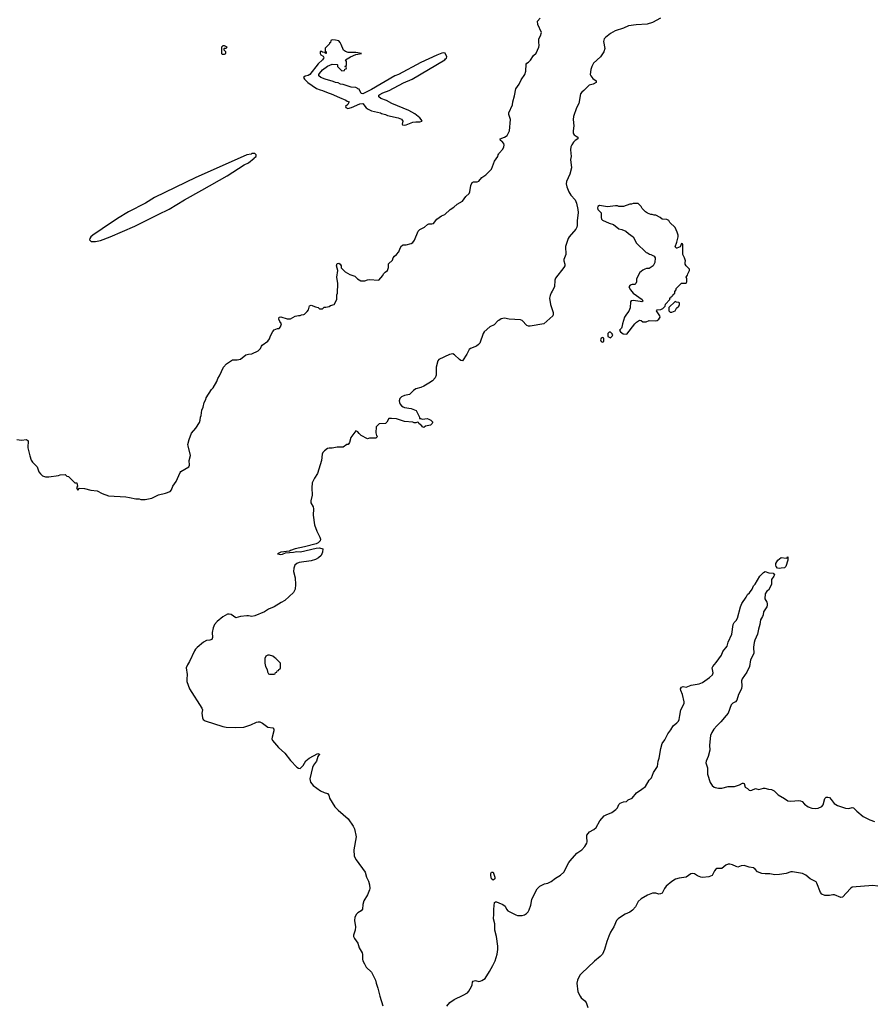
# Model space of a CAD drawing. Header units: inches. Extents: x 2386215 to 2556187, y 580866 to 760840.
# Tile 71 of 203: x 2434046 to 2444667, y 666409 to 678650. Entities that reach past the tile are written whole.
import ezdxf

# ---------------------------------------------------------------- set-up
doc = ezdxf.new("R2010")
doc.units = ezdxf.units.IN
doc.header["$MEASUREMENT"] = 0
for name, color, linetype in [('C4636', 7, 'Continuous'), ('C4637', 7, 'Continuous'), ('C4646', 7, 'Continuous'), ('C4647', 7, 'Continuous')]:
    doc.layers.add(name, color=color, linetype=linetype)

msp = doc.modelspace()

# ---------------------------------------------------------------- linework, layer by layer
at = {"layer": 'C4636', "color": 5, "elevation": 60}
for points in [[(2436315, 670000), (2436318, 669970), (2436328, 669950), (2436350, 669933), (2436570, 669862), (2436610, 669855), (2436729, 669851), (2436830, 669855), (2436917, 669883), (2436990, 669916), (2437010, 669921), (2437030, 669920), (2437064, 669904), (2437130, 669856), (2437190, 669845), (2437203, 669830), (2437205, 669810), (2437182, 669730), (2437180, 669710), (2437186, 669690), (2437263, 669603), (2437341, 669530), (2437410, 669439), (2437490, 669358), (2437510, 669344), (2437530, 669342), (2437550, 669355), (2437570, 669379), (2437603, 669437), (2437644, 669470), (2437750, 669526), (2437764, 669524), (2437770, 669514), (2437771, 669511), (2437759, 669501), (2437752, 669488), (2437734, 669430), (2437698, 669382), (2437686, 669354), (2437650, 669210), (2437658, 669170), (2437694, 669130), (2437783, 669063), (2437830, 669040), (2437872, 669030), (2437887, 669010), (2437894, 668970), (2437964, 668864), (2438003, 668823), (2438130, 668713), (2438190, 668625), (2438206, 668590), (2438226, 668490), (2438200, 668330), (2438203, 668250), (2438226, 668206), (2438338, 668050), (2438355, 667990), (2438381, 667941), (2438394, 667894), (2438397, 667850), (2438392, 667830), (2438370, 667770), (2438324, 667696), (2438310, 667650), (2438305, 667590), (2438288, 667572), (2438250, 667548), (2438230, 667530), (2438210, 667490), (2438206, 667450), (2438219, 667370), (2438213, 667330), (2438193, 667270), (2438195, 667250), (2438206, 667226), (2438248, 667170), (2438266, 667110), (2438303, 667050), (2438308, 667028), (2438305, 666970), (2438310, 666950), (2438330, 666910), (2438351, 666871), (2438420, 666810), (2438469, 666709), (2438474, 666670), (2438495, 666610), (2438520, 666510), (2438558, 666390)], [(2439353, 666387), (2439390, 666431), (2439444, 666470), (2439558, 666522), (2439610, 666551), (2439629, 666570), (2439661, 666630), (2439669, 666650), (2439674, 666686), (2439683, 666697), (2439710, 666703), (2439750, 666694), (2439770, 666697), (2439790, 666703), (2439830, 666730), (2439885, 666815), (2439927, 666890), (2439953, 666950), (2439981, 667030), (2439989, 667090), (2439989, 667130), (2439971, 667250), (2439952, 667330), (2439950, 667410), (2439935, 667470), (2439939, 667530), (2439937, 667590), (2439947, 667673), (2439958, 667682), (2439970, 667684), (2440000, 667671)]]:
    msp.add_lwpolyline(points, dxfattribs=at)
msp.add_lwpolyline([(2439930, 667954), (2439910, 667968), (2439901, 668010), (2439903, 668037), (2439910, 668052), (2439931, 668051), (2439950, 667990), (2439950, 667969)], close=True, dxfattribs=at)
at = {"layer": 'C4637', "color": 5, "elevation": 80}
for points in [[(2436590, 678326), (2436570, 678326), (2436554, 678310), (2436554, 678230), (2436562, 678222), (2436590, 678222), (2436606, 678230), (2436606, 678250), (2436586, 678270), (2436586, 678290), (2436590, 678294), (2436610, 678294), (2436626, 678310)], [(2437930, 678398), (2437914, 678390), (2437910, 678366), (2437898, 678362), (2437894, 678350), (2437844, 678296), (2437842, 678262), (2437854, 678250), (2437854, 678230), (2437848, 678228), (2437842, 678242), (2437810, 678246), (2437796, 678256), (2437790, 678258), (2437782, 678250), (2437782, 678230), (2437790, 678214), (2437818, 678198), (2437822, 678190), (2437825, 678170), (2437816, 678164), (2437811, 678150), (2437757, 678103), (2437651, 677969), (2437630, 677956), (2437593, 677947), (2437571, 677930), (2437584, 677910), (2437628, 677868), (2437736, 677796), (2437778, 677778), (2437810, 677770), (2437879, 677739), (2437917, 677730), (2438021, 677681), (2438099, 677650), (2438116, 677636), (2438142, 677630), (2438124, 677596), (2438094, 677570), (2438098, 677558), (2438125, 677545), (2438170, 677558), (2438275, 677605), (2438310, 677608), (2438353, 677553), (2438376, 677536), (2438418, 677518), (2438530, 677490), (2438542, 677482), (2438592, 677470), (2438617, 677457), (2438750, 677431), (2438790, 677413), (2438808, 677390), (2438798, 677350), (2438803, 677343), (2438830, 677339), (2438850, 677343), (2438930, 677376), (2438970, 677382), (2439019, 677381), (2439046, 677390), (2439037, 677410), (2439019, 677430), (2438958, 677478), (2438881, 677521), (2438670, 677610), (2438604, 677644), (2438536, 677670), (2438508, 677690), (2438509, 677710), (2438520, 677720), (2438559, 677741), (2438636, 677770), (2438817, 677863), (2438922, 677910), (2439329, 678150), (2439337, 678163), (2439349, 678170), (2439355, 678190), (2439334, 678234), (2439317, 678237), (2439292, 678232), (2439230, 678211), (2439030, 678119), (2438752, 677968), (2438708, 677950), (2438419, 677781), (2438310, 677729), (2438290, 677734), (2438265, 677785), (2438249, 677790), (2438240, 677800), (2438225, 677805), (2438166, 677810), (2438064, 677844), (2438033, 677850), (2438004, 677864), (2437970, 677870), (2437943, 677883), (2437842, 677910), (2437788, 677930), (2437765, 677950), (2437765, 677970), (2437770, 677979), (2437810, 678026), (2437870, 678072), (2437930, 678096), (2437990, 678094), (2437994, 678090), (2437994, 678070), (2438050, 678014), (2438082, 678018), (2438087, 678033), (2438102, 678038), (2438106, 678050), (2438102, 678062), (2438086, 678070), (2438102, 678078), (2438106, 678090), (2438108, 678130), (2438095, 678150), (2438155, 678190), (2438222, 678218), (2438295, 678230), (2438222, 678242), (2438130, 678244), (2438096, 678256), (2438068, 678270), (2438042, 678342), (2438030, 678366), (2438010, 678386), (2437970, 678395)], [(2436970, 676986), (2436930, 676986), (2436922, 676978), (2436870, 676969), (2436823, 676950), (2436233, 676687), (2435722, 676438), (2435608, 676370), (2435400, 676260), (2435263, 676177), (2435069, 676051), (2434955, 675970), (2434931, 675950), (2434918, 675930), (2434914, 675914), (2434933, 675893), (2434990, 675891), (2435050, 675906), (2435169, 675950), (2435478, 676082), (2435766, 676230), (2435904, 676296), (2436096, 676410), (2436311, 676529), (2436623, 676710), (2436836, 676844), (2436889, 676870), (2436958, 676930), (2436962, 676938), (2436986, 676950), (2436986, 676970)], [(2437150, 670748), (2437130, 670748), (2437105, 670735), (2437092, 670710), (2437092, 670650), (2437102, 670610), (2437122, 670570), (2437124, 670544), (2437138, 670518), (2437150, 670514), (2437210, 670514), (2437222, 670518), (2437227, 670533), (2437242, 670538), (2437247, 670553), (2437262, 670558), (2437267, 670573), (2437282, 670578), (2437286, 670590), (2437286, 670650), (2437230, 670708), (2437215, 670715), (2437190, 670735)]]:
    msp.add_lwpolyline(points, close=True, dxfattribs=at)
at = {"layer": 'C4637', "color": 5, "elevation": 60}
for points in [[(2434010, 673430), (2434070, 673422), (2434130, 673431), (2434150, 673416), (2434153, 673393), (2434147, 673353), (2434148, 673328), (2434171, 673229), (2434190, 673172), (2434205, 673150), (2434265, 673090), (2434285, 673030), (2434303, 673003), (2434330, 672978), (2434366, 672966), (2434410, 672967), (2434530, 672982), (2434550, 672992), (2434610, 672994), (2434630, 672974), (2434654, 672970), (2434730, 672894), (2434754, 672890), (2434765, 672850), (2434752, 672830), (2434770, 672802), (2434790, 672825), (2434850, 672821), (2434930, 672801), (2435010, 672791), (2435070, 672758), (2435150, 672731), (2435363, 672717), (2435410, 672711), (2435488, 672692), (2435530, 672691), (2435550, 672685), (2435605, 672685), (2435690, 672702), (2435770, 672742), (2435857, 672763), (2435914, 672786), (2435934, 672806), (2435949, 672850), (2435989, 672910), (2436040, 673020), (2436050, 673031), (2436148, 673090), (2436158, 673110), (2436154, 673170), (2436169, 673230), (2436138, 673350), (2436137, 673370), (2436150, 673430), (2436179, 673510), (2436233, 673570), (2436280, 673640), (2436289, 673670), (2436293, 673707), (2436302, 673730), (2436310, 673794), (2436326, 673834), (2436339, 673890), (2436359, 673930), (2436362, 673950), (2436430, 674052), (2436449, 674071), (2436495, 674150), (2436509, 674191), (2436530, 674222), (2436579, 674330), (2436615, 674370), (2436690, 674421), (2436750, 674421), (2436790, 674431), (2436858, 674482), (2436890, 674491), (2436930, 674495), (2437010, 674531), (2437039, 674561), (2437049, 674591), (2437058, 674602), (2437130, 674652), (2437150, 674682), (2437162, 674718), (2437190, 674774), (2437210, 674794), (2437249, 674811), (2437270, 674812), (2437289, 674831), (2437299, 674870), (2437279, 674899), (2437266, 674926), (2437270, 674952), (2437290, 674956), (2437370, 674932), (2437410, 674932), (2437470, 674962), (2437510, 674971), (2437530, 674971), (2437550, 674982), (2437575, 674985), (2437586, 674990), (2437620, 675020), (2437636, 675044), (2437648, 675092), (2437670, 675102), (2437720, 675080), (2437754, 675070), (2437765, 675065), (2437770, 675054), (2437810, 675054), (2437830, 675074), (2437850, 675074), (2437890, 675086), (2437910, 675098), (2437955, 675110), (2437987, 675173), (2437988, 675230), (2437995, 675250), (2437999, 675370), (2437989, 675450), (2438001, 675530), (2437982, 675590), (2437990, 675617), (2438010, 675622), (2438030, 675611), (2438039, 675590), (2438043, 675563), (2438090, 675515), (2438150, 675481), (2438210, 675461), (2438245, 675430), (2438284, 675404), (2438337, 675403), (2438370, 675416), (2438390, 675418), (2438510, 675412), (2438558, 675470), (2438568, 675490), (2438589, 675511), (2438618, 675530), (2438629, 675571), (2438630, 675614), (2438679, 675661), (2438689, 675690), (2438702, 675710), (2438730, 675731), (2438758, 675762), (2438773, 675810), (2438790, 675838), (2438810, 675851), (2438850, 675852), (2438910, 675866), (2438930, 675878), (2438954, 675910), (2439000, 676020), (2439019, 676041), (2439078, 676070), (2439115, 676105), (2439130, 676111), (2439169, 676111), (2439190, 676118), (2439230, 676171), (2439289, 676211), (2439330, 676227), (2439394, 676290), (2439441, 676319), (2439484, 676356), (2439547, 676393), (2439590, 676450), (2439630, 676491), (2439641, 676510), (2439652, 676588), (2439670, 676625), (2439687, 676633), (2439730, 676635), (2439750, 676642), (2439790, 676687), (2439840, 676720), (2439909, 676791), (2439945, 676890), (2439989, 676950), (2439993, 676970), (2440000, 676983)], [(2440000, 674910), (2439990, 674904), (2439943, 674857), (2439890, 674830), (2439818, 674770), (2439805, 674750), (2439764, 674630), (2439748, 674610), (2439722, 674590), (2439650, 674562), (2439630, 674550), (2439602, 674490), (2439550, 674407), (2439530, 674412), (2439510, 674424), (2439450, 674482), (2439430, 674494), (2439389, 674489), (2439255, 674425), (2439244, 674410), (2439223, 674330), (2439223, 674230), (2439210, 674198), (2439178, 674162), (2439131, 674129), (2439070, 674095), (2439030, 674078), (2438970, 674062), (2438940, 674040), (2438891, 673989), (2438830, 673977), (2438790, 673961), (2438770, 673942), (2438761, 673910), (2438764, 673890), (2438774, 673870), (2438790, 673850), (2438810, 673836), (2438830, 673828), (2438910, 673815), (2438972, 673790), (2439013, 673707), (2439013, 673693), (2439027, 673693), (2439050, 673685), (2439110, 673690), (2439130, 673685), (2439157, 673670), (2439176, 673650), (2439176, 673644), (2439172, 673630), (2439150, 673609), (2439090, 673595), (2439070, 673579), (2439049, 673590), (2439042, 673602), (2439006, 673630), (2439002, 673642), (2438990, 673646), (2438970, 673638), (2438950, 673639), (2438930, 673645), (2438830, 673656), (2438730, 673687), (2438667, 673693), (2438634, 673690), (2438610, 673646), (2438594, 673630), (2438513, 673627), (2438474, 673590), (2438472, 673512), (2438481, 673481), (2438491, 673469), (2438472, 673448), (2438393, 673447), (2438370, 673438), (2438290, 673482), (2438265, 673505), (2438250, 673528), (2438222, 673538), (2438163, 673457), (2438146, 673394), (2438130, 673370), (2438110, 673369), (2438066, 673334), (2437990, 673335), (2437930, 673325), (2437890, 673324), (2437870, 673317), (2437832, 673290), (2437814, 673270), (2437804, 673250), (2437795, 673170), (2437747, 673010), (2437709, 672951), (2437680, 672890), (2437675, 672830), (2437680, 672740), (2437662, 672670), (2437665, 672645), (2437692, 672592), (2437698, 672570), (2437695, 672490), (2437708, 672368), (2437738, 672290), (2437775, 672215), (2437784, 672190), (2437780, 672170), (2437754, 672146), (2437730, 672134), (2437585, 672095), (2437471, 672070), (2437410, 672050), (2437399, 672041), (2437293, 672030), (2437251, 672010), (2437290, 672000), (2437310, 672004), (2437350, 672022), (2437450, 672029), (2437490, 672038), (2437535, 672035), (2437730, 672080), (2437770, 672083), (2437815, 672070), (2437810, 672030), (2437794, 671990), (2437761, 671959), (2437722, 671938), (2437670, 671922), (2437519, 671901), (2437490, 671890), (2437466, 671870), (2437452, 671830), (2437447, 671790), (2437471, 671710), (2437475, 671630), (2437470, 671569), (2437450, 671530), (2437340, 671430), (2437294, 671406), (2437210, 671349), (2437138, 671322), (2437090, 671290), (2436970, 671238), (2436930, 671230), (2436890, 671239), (2436870, 671239), (2436790, 671230), (2436730, 671215), (2436674, 671254), (2436650, 671261), (2436630, 671261), (2436570, 671225), (2436502, 671170), (2436465, 671130), (2436449, 671090), (2436438, 671030), (2436443, 670970), (2436435, 670945), (2436410, 670934), (2436367, 670930), (2436330, 670911), (2436250, 670846), (2436230, 670825), (2436217, 670803), (2436157, 670670), (2436130, 670630), (2436116, 670590), (2436128, 670510), (2436121, 670450), (2436123, 670423), (2436158, 670330), (2436310, 670090), (2436316, 670070), (2436311, 670029), (2436315, 670000)]]:
    msp.add_lwpolyline(points, dxfattribs=at)
at = {"layer": 'C4646', "color": 5, "elevation": 60}
for points in [[(2440000, 667671), (2440051, 667650), (2440079, 667630), (2440096, 667590), (2440114, 667570), (2440210, 667520), (2440234, 667514), (2440290, 667512), (2440319, 667521), (2440344, 667536), (2440363, 667557), (2440377, 667583), (2440400, 667640), (2440412, 667710), (2440435, 667765), (2440477, 667843), (2440510, 667876), (2440570, 667906), (2440610, 667914), (2440650, 667934), (2440703, 667977), (2440767, 668013), (2440809, 668050), (2440872, 668170), (2440888, 668192), (2440970, 668288), (2441030, 668330), (2441070, 668370), (2441095, 668410), (2441098, 668430), (2441093, 668490), (2441096, 668510), (2441126, 668554), (2441180, 668580), (2441210, 668606), (2441254, 668690), (2441310, 668751), (2441334, 668766), (2441406, 668794), (2441455, 668830), (2441474, 668850), (2441490, 668891), (2441509, 668910), (2441550, 668926), (2441589, 668931), (2441608, 668950), (2441658, 668970), (2441710, 669039), (2441778, 669082), (2441822, 669118), (2441870, 669194), (2441897, 669223), (2441923, 669290), (2441973, 669367), (2441981, 669430), (2441993, 669470), (2442012, 669590), (2442030, 669651), (2442064, 669696), (2442099, 669770), (2442138, 669822), (2442167, 669870), (2442213, 669907), (2442232, 669930), (2442242, 669950), (2442250, 670000)], [(2442826, 670000), (2442761, 669919), (2442708, 669870), (2442672, 669830), (2442647, 669790), (2442632, 669750), (2442619, 669630), (2442621, 669570), (2442600, 669490), (2442576, 669430), (2442574, 669410), (2442593, 669350), (2442595, 669270), (2442627, 669167), (2442651, 669131), (2442678, 669110), (2442690, 669103), (2442730, 669095), (2442770, 669096), (2442850, 669116), (2442930, 669118), (2442990, 669136), (2443030, 669158), (2443038, 669158), (2443050, 669154), (2443062, 669110), (2443091, 669091), (2443110, 669072), (2443125, 669065), (2443146, 669070), (2443190, 669091), (2443230, 669078), (2443290, 669096), (2443305, 669095), (2443350, 669083), (2443390, 669079), (2443422, 669062), (2443470, 669011), (2443550, 668967), (2443590, 668939), (2443630, 668933), (2443730, 668942), (2443750, 668939), (2443770, 668930), (2443799, 668899), (2443845, 668865), (2443890, 668848), (2443930, 668844), (2443970, 668846), (2444014, 668866), (2444030, 668890), (2444050, 668966), (2444070, 668983), (2444090, 668985), (2444110, 668978), (2444130, 668957), (2444166, 668906), (2444210, 668881), (2444310, 668846), (2444350, 668841), (2444390, 668855), (2444410, 668851), (2444451, 668810), (2444530, 668743), (2444610, 668701), (2444670, 668681)], [(2444710, 667877), (2444650, 667885), (2444390, 667865), (2444370, 667850), (2444270, 667741), (2444250, 667738), (2444170, 667770), (2444150, 667771), (2444110, 667763), (2444050, 667761), (2444016, 667776), (2443998, 667798), (2443954, 667914), (2443943, 667930), (2443870, 667968), (2443814, 668014), (2443773, 668033), (2443650, 668056), (2443630, 668054), (2443570, 668033), (2443490, 668021), (2443430, 668019), (2443369, 668029), (2443311, 668029), (2443270, 668035), (2443215, 668055), (2443185, 668090), (2443164, 668104), (2443113, 668113), (2443050, 668136), (2443010, 668132), (2442970, 668115), (2442950, 668120), (2442903, 668143), (2442870, 668151), (2442850, 668150), (2442822, 668138), (2442770, 668098), (2442730, 668098), (2442710, 668096), (2442699, 668090), (2442680, 668070), (2442650, 668011), (2442610, 667992), (2442530, 667987), (2442510, 667990), (2442470, 668007), (2442431, 668031), (2442410, 668037), (2442388, 668032), (2442329, 667990), (2442243, 667977), (2442197, 667963), (2442150, 667937), (2442082, 667878), (2442060, 667850), (2442030, 667789), (2442010, 667781), (2441990, 667780), (2441950, 667790), (2441910, 667790), (2441850, 667766), (2441770, 667718), (2441733, 667687), (2441699, 667621), (2441660, 667580), (2441630, 667556), (2441571, 667529), (2441511, 667490), (2441482, 667470), (2441463, 667450), (2441429, 667371), (2441390, 667306), (2441366, 667254), (2441342, 667190), (2441312, 667088), (2441287, 667033), (2441259, 667001), (2441190, 666945), (2441026, 666790), (2441009, 666771), (2440979, 666710), (2440971, 666670), (2440984, 666564), (2441010, 666510), (2441025, 666490), (2441070, 666450), (2441085, 666430), (2441108, 666370)]]:
    msp.add_lwpolyline(points, dxfattribs=at)
at = {"layer": 'C4647', "color": 5, "elevation": 60}
for points in [[(2442010, 678670), (2441910, 678616), (2441844, 678596), (2441708, 678588), (2441610, 678572), (2441550, 678543), (2441448, 678510), (2441390, 678479), (2441324, 678430), (2441310, 678410), (2441302, 678378), (2441316, 678290), (2441305, 678250), (2441264, 678190), (2441178, 678110), (2441155, 678070), (2441143, 678030), (2441136, 677970), (2441144, 677950), (2441170, 677919), (2441212, 677890), (2441211, 677870), (2441172, 677850), (2441125, 677835), (2441058, 677770), (2441031, 677750), (2441016, 677730), (2440993, 677610), (2440966, 677554), (2440928, 677448), (2440924, 677410), (2440934, 677330), (2440923, 677270), (2440924, 677244), (2440927, 677230), (2440938, 677218), (2440960, 677200), (2440982, 677190), (2440982, 677170), (2440950, 677149), (2440930, 677129), (2440906, 677094), (2440897, 677070), (2440889, 677030), (2440898, 676950), (2440890, 676910), (2440902, 676810), (2440881, 676730), (2440842, 676638), (2440838, 676610), (2440845, 676570), (2440870, 676510), (2440895, 676470), (2440947, 676410), (2440966, 676370), (2440983, 676290), (2440986, 676254), (2440972, 676150), (2440973, 676090), (2440970, 676070), (2440956, 676044), (2440873, 675950), (2440860, 675930), (2440828, 675830), (2440833, 675730), (2440810, 675670), (2440810, 675650), (2440820, 675610), (2440819, 675590), (2440810, 675570), (2440703, 675437), (2440696, 675410), (2440692, 675328), (2440665, 675275), (2440650, 675255), (2440637, 675223), (2440631, 675189), (2440642, 675110), (2440674, 675010), (2440676, 674990), (2440670, 674970), (2440560, 674870), (2440390, 674839), (2440370, 674841), (2440350, 674850), (2440290, 674910), (2440270, 674919), (2440130, 674925), (2440070, 674938), (2440050, 674937), (2440031, 674930), (2440000, 674910)], [(2440000, 676983), (2440004, 676990), (2440050, 677041), (2440061, 677070), (2440065, 677090), (2440062, 677110), (2440039, 677139), (2440021, 677150), (2440015, 677170), (2440071, 677189), (2440105, 677210), (2440133, 677267), (2440147, 677410), (2440125, 677470), (2440126, 677490), (2440169, 677590), (2440175, 677630), (2440197, 677703), (2440211, 677789), (2440255, 677850), (2440277, 677903), (2440323, 677970), (2440335, 678010), (2440342, 678098), (2440349, 678110), (2440370, 678123), (2440393, 678147), (2440430, 678206), (2440466, 678234), (2440499, 678310), (2440503, 678330), (2440496, 678370), (2440497, 678410), (2440517, 678450), (2440529, 678490), (2440486, 678590), (2440481, 678630), (2440516, 678670)], [(2442250, 670000), (2442261, 670070), (2442303, 670150), (2442302, 670170), (2442281, 670261), (2442261, 670310), (2442259, 670330), (2442269, 670350), (2442290, 670361), (2442330, 670351), (2442390, 670375), (2442490, 670393), (2442531, 670409), (2442617, 670470), (2442655, 670505), (2442663, 670530), (2442653, 670590), (2442661, 670610), (2442702, 670658), (2442767, 670750), (2442786, 670794), (2442837, 670863), (2442849, 670910), (2442896, 671010), (2442912, 671130), (2442925, 671155), (2442950, 671181), (2442965, 671210), (2443003, 671350), (2443022, 671390), (2443073, 671470), (2443090, 671505), (2443114, 671526), (2443149, 671570), (2443166, 671610), (2443186, 671634), (2443244, 671730), (2443290, 671779), (2443310, 671791), (2443355, 671775), (2443410, 671770), (2443425, 671750), (2443420, 671730), (2443391, 671690), (2443387, 671630), (2443350, 671559), (2443330, 671544), (2443311, 671510), (2443308, 671448), (2443331, 671410), (2443337, 671390), (2443336, 671370), (2443330, 671350), (2443291, 671290), (2443287, 671250), (2443279, 671230), (2443251, 671189), (2443244, 671130), (2443226, 671074), (2443216, 671010), (2443183, 670937), (2443174, 670906), (2443167, 670850), (2443168, 670770), (2443130, 670690), (2443115, 670610), (2443084, 670536), (2443024, 670456), (2443018, 670430), (2443022, 670370), (2443016, 670330), (2442980, 670260), (2442959, 670190), (2442942, 670170), (2442910, 670152), (2442889, 670131), (2442850, 670030), (2442826, 670000)]]:
    msp.add_lwpolyline(points, dxfattribs=at)
at = {"layer": 'C4647', "color": 5}
for points, elevation in [([(2441730, 676366), (2441670, 676366), (2441650, 676358), (2441630, 676358), (2441548, 676328), (2441490, 676328), (2441474, 676334), (2441450, 676334), (2441350, 676325), (2441250, 676338), (2441232, 676328), (2441225, 676310), (2441232, 676290), (2441271, 676250), (2441271, 676190), (2441278, 676170), (2441290, 676158), (2441370, 676121), (2441425, 676105), (2441490, 676051), (2441530, 676041), (2441580, 676020), (2441612, 675990), (2441671, 675951), (2441710, 675872), (2441830, 675754), (2441850, 675752), (2441873, 675733), (2441890, 675732), (2441930, 675712), (2441942, 675690), (2441938, 675630), (2441918, 675590), (2441870, 675558), (2441836, 675556), (2441814, 675550), (2441790, 675538), (2441770, 675518), (2441751, 675509), (2441712, 675430), (2441712, 675392), (2441702, 675370), (2441690, 675358), (2441656, 675356), (2441634, 675350), (2441618, 675330), (2441636, 675290), (2441670, 675251), (2441782, 675170), (2441792, 675150), (2441776, 675144), (2441755, 675145), (2441670, 675157), (2441647, 675153), (2441638, 675142), (2441634, 675066), (2441614, 675026), (2441585, 674990), (2441562, 674950), (2441538, 674870), (2441531, 674829), (2441525, 674815), (2441502, 674790), (2441514, 674770), (2441546, 674746), (2441590, 674742), (2441689, 674870), (2441710, 674891), (2441750, 674914), (2441770, 674912), (2441790, 674892), (2441830, 674892), (2441869, 674911), (2441953, 674907), (2441970, 674911), (2441990, 674925), (2442005, 674950), (2442001, 674970), (2441958, 675030), (2441970, 675042), (2442015, 675045), (2442040, 675060), (2442066, 675090), (2442070, 675114), (2442126, 675170), (2442126, 675190), (2442142, 675198), (2442147, 675213), (2442162, 675218), (2442167, 675233), (2442186, 675250), (2442186, 675270), (2442206, 675290), (2442206, 675310), (2442270, 675374), (2442330, 675374), (2442338, 675390), (2442338, 675430), (2442328, 675450), (2442347, 675473), (2442348, 675490), (2442368, 675530), (2442369, 675550), (2442328, 675590), (2442315, 675610), (2442315, 675630), (2442322, 675650), (2442309, 675689), (2442288, 675730), (2442286, 675850), (2442282, 675862), (2442270, 675866), (2442253, 675827), (2442212, 675808), (2442208, 675808), (2442190, 675826), (2442214, 675886), (2442229, 675950), (2442229, 675970), (2442218, 676010), (2442190, 676066), (2442126, 676130), (2442115, 676155), (2442090, 676166), (2442030, 676168), (2442006, 676190), (2441950, 676218), (2441930, 676218), (2441907, 676227), (2441888, 676228), (2441850, 676246), (2441823, 676263), (2441783, 676303), (2441770, 676326)], 80), ([(2442190, 675146), (2442114, 675070), (2442112, 675030), (2442120, 675020), (2442130, 675012), (2442150, 675012), (2442170, 675022), (2442190, 675032), (2442210, 675062), (2442238, 675090), (2442246, 675110), (2442246, 675130), (2442236, 675136), (2442210, 675138)], 80), ([(2441390, 674766), (2441370, 674766), (2441354, 674750), (2441354, 674710), (2441390, 674694), (2441410, 674714), (2441418, 674730), (2441410, 674746)], 80), ([(2441290, 674698), (2441274, 674690), (2441262, 674670), (2441274, 674650), (2441290, 674642), (2441306, 674650), (2441306, 674690)], 80), ([(2443490, 671826), (2443465, 671830), (2443447, 671850), (2443441, 671870), (2443441, 671890), (2443469, 671930), (2443510, 671962), (2443570, 671954), (2443582, 671958), (2443590, 671972), (2443591, 671930), (2443566, 671850), (2443550, 671837), (2443510, 671830)], 60)]:
    msp.add_lwpolyline(points, close=True, dxfattribs=dict(at, elevation=elevation))

doc.saveas('drawing.dxf')
